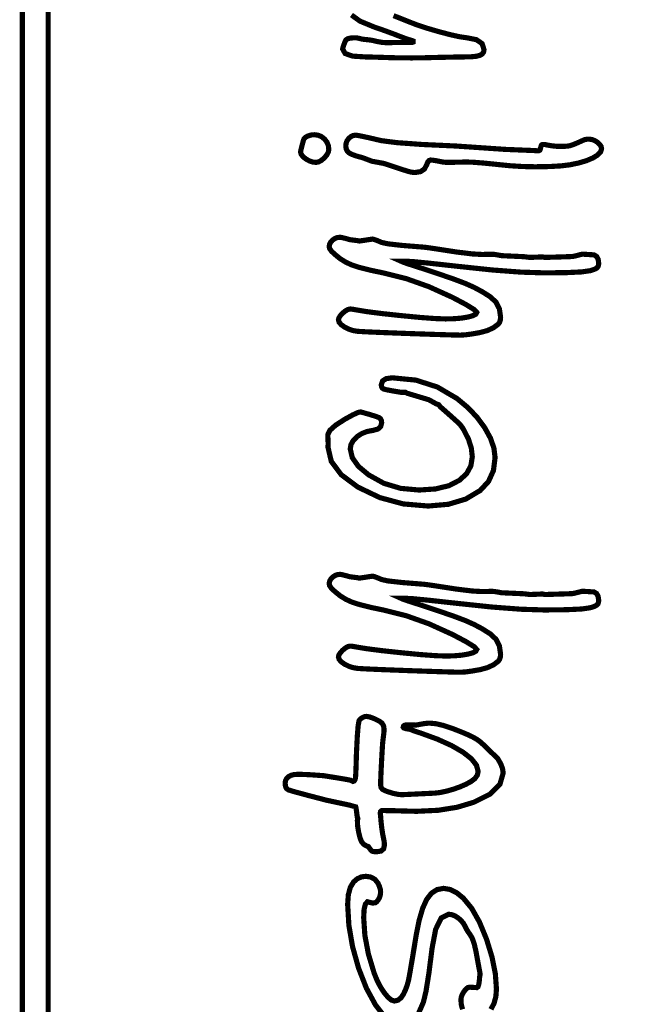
# Model space of a CAD drawing. Header units: millimetres. Extents: x 0 to 6566002, y 0 to 5716629.
# Tile 54 of 99: x 6563989.4 to 6563996.12, y 5716330.38 to 5716341.03. Entities that reach past the tile are written whole.
import ezdxf

# ---------------------------------------------------------------- set-up
doc = ezdxf.new("R2010")
doc.units = ezdxf.units.MM

msp = doc.modelspace()

# ---------------------------------------------------------------- linework, layer by layer
at = {"color": 0, "linetype": 'Continuous', "const_width": 0.05588551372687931}
for points in [[(6563989.42979432, 5716285.860579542), (6563989.42979432, 5716359.34995558), (6564083.681942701, 5716359.349955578), (6564083.681942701, 5716285.860579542)], [(6563989.709221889, 5716286.140007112), (6563989.709221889, 5716359.070528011), (6564083.402515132, 5716359.070528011), (6564083.402515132, 5716286.140007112)], [(6563992.438074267, 5716339.596475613), (6563992.441669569, 5716339.613725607), (6563992.452325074, 5716339.656515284), (6563992.469891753, 5716339.724751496), (6563992.476933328, 5716339.739542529), (6563992.490494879, 5716339.753197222), (6563992.51066955, 5716339.765603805), (6563992.534867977, 5716339.774806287), (6563992.560351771, 5716339.780413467), (6563992.587102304, 5716339.782332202), (6563992.628308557, 5716339.777209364), (6563992.665286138, 5716339.761729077), (6563992.697997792, 5716339.735686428), (6563992.723481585, 5716339.702415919), (6563992.738794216, 5716339.665233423), (6563992.743898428, 5716339.624138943), (6563992.738552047, 5716339.595003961), (6563992.72243839, 5716339.564415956), (6563992.695427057, 5716339.532300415), (6563992.663777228, 5716339.505084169), (6563992.633841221, 5716339.488840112), (6563992.60558178, 5716339.483456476), (6563992.569554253, 5716339.487592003), (6563992.532930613, 5716339.499998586), (6563992.496008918, 5716339.52063897), (6563992.464601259, 5716339.545694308), (6563992.445339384, 5716339.571010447)], [(6563992.927333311, 5716339.662774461), (6563992.93094724, 5716339.691499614), (6563992.941770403, 5716339.718138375), (6563992.959821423, 5716339.742951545), (6563992.982715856, 5716339.762399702), (6563993.008050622, 5716339.774098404), (6563993.035658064, 5716339.777991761), (6563993.077236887, 5716339.771397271), (6563993.169913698, 5716339.751520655), (6563993.31339044, 5716339.718231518), (6563993.482649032, 5716339.696659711), (6563993.749595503, 5716339.677341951), (6563994.114192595, 5716339.660650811), (6563994.649948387, 5716339.624138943), (6563994.969129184, 5716339.61108036), (6563994.981014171, 5716339.60985088), (6563994.992154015, 5716339.609124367), (6563995.002269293, 5716339.608882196), (6563995.013353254, 5716339.609627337), (6563995.021158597, 5716339.612011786), (6563995.025815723, 5716339.616128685), (6563995.02946691, 5716339.62492134), (6563995.034105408, 5716339.640979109), (6563995.039898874, 5716339.664320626), (6563995.043531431, 5716339.671585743), (6563995.05215643, 5716339.675926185), (6563995.066016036, 5716339.677379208), (6563995.078702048, 5716339.676652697), (6563995.092393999, 5716339.674473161), (6563995.106793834, 5716339.670784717), (6563995.153514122, 5716339.662811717), (6563995.200811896, 5716339.657912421), (6563995.248854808, 5716339.656254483), (6563995.293805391, 5716339.657223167), (6563995.329292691, 5716339.660147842), (6563995.355186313, 5716339.664972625), (6563995.385588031, 5716339.675367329), (6563995.434636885, 5716339.695933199), (6563995.502388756, 5716339.726223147), (6563995.517701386, 5716339.731066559), (6563995.535696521, 5716339.733972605), (6563995.556579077, 5716339.734941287), (6563995.58755828, 5716339.731085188), (6563995.618146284, 5716339.719610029), (6563995.64834309, 5716339.700702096), (6563995.673174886, 5716339.67786355), (6563995.687965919, 5716339.654540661), (6563995.692846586, 5716339.630733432), (6563995.682265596, 5716339.596736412), (6563995.650578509, 5716339.563391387), (6563995.597952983, 5716339.530921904), (6563995.527853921, 5716339.501451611), (6563995.44503159, 5716339.477029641), (6563995.349467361, 5716339.457283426), (6563995.25218931, 5716339.445621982), (6563995.127173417, 5716339.438505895), (6563994.974252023, 5716339.436084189), (6563994.842175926, 5716339.438766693), (6563994.709671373, 5716339.446795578), (6563994.576756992, 5716339.460133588), (6563994.426816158, 5716339.47544622), (6563994.312306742, 5716339.484741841), (6563994.233377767, 5716339.487871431), (6563994.033959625, 5716339.483456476), (6563994.0095004, 5716339.484220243), (6563993.985749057, 5716339.486437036), (6563993.962593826, 5716339.490069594), (6563993.910601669, 5716339.500501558), (6563993.870792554, 5716339.506891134), (6563993.843427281, 5716339.509052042), (6563993.827332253, 5716339.503426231), (6563993.813491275, 5716339.486455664), (6563993.802053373, 5716339.457935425), (6563993.777370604, 5716339.411289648), (6563993.735158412, 5716339.383440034), (6563993.675249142, 5716339.374181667), (6563993.652075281, 5716339.375634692), (6563993.6270572, 5716339.37999376), (6563993.600083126, 5716339.387314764), (6563993.552282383, 5716339.402105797), (6563993.464840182, 5716339.430514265), (6563993.337588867, 5716339.472540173), (6563993.210784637, 5716339.49586306), (6563993.108253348, 5716339.534573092), (6563993.045009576, 5716339.551506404), (6563992.996929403, 5716339.568625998), (6563992.964292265, 5716339.585559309), (6563992.943651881, 5716339.605752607), (6563992.931375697, 5716339.631441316)], [(6563993.574636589, 5716338.41570785), (6563993.524320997, 5716338.41570785), (6563993.549543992, 5716338.404474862), (6563993.604945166, 5716338.385343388), (6563993.690505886, 5716338.358127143), (6563993.922859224, 5716338.28178753), (6563994.099960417, 5716338.220537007), (6563994.221865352, 5716338.174412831), (6563994.314728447, 5716338.132852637), (6563994.40362367, 5716338.085275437), (6563994.488811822, 5716338.0315322), (6563994.551012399, 5716337.973672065), (6563994.588437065, 5716337.900406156), (6563994.60095542, 5716337.811436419), (6563994.59821703, 5716337.780326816), (6563994.590095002, 5716337.755345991), (6563994.576756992, 5716337.736344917), (6563994.524913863, 5716337.697001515), (6563994.458819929, 5716337.66641351), (6563994.378586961, 5716337.644525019), (6563994.290846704, 5716337.629268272), (6563994.221250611, 5716337.619991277), (6563994.169649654, 5716337.616880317), (6563994.073452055, 5716337.618780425), (6563993.889327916, 5716337.624406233), (6563993.617314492, 5716337.633590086), (6563993.344406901, 5716337.644003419), (6563993.157730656, 5716337.652032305), (6563993.057285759, 5716337.657658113), (6563993.008441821, 5716337.665668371), (6563992.961125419, 5716337.680962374), (6563992.915224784, 5716337.703558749), (6563992.878060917, 5716337.729750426), (6563992.855762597, 5716337.755811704), (6563992.848329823, 5716337.78151904), (6563992.853452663, 5716337.802904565), (6563992.868895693, 5716337.827512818), (6563992.894826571, 5716337.855157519), (6563992.924557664, 5716337.879467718), (6563992.951345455, 5716337.89401658), (6563992.975152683, 5716337.898859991), (6563992.989589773, 5716337.897909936), (6563993.010137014, 5716337.89500389), (6563993.036887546, 5716337.890141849), (6563993.153259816, 5716337.87095449), (6563993.316352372, 5716337.850016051), (6563993.526146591, 5716337.827512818), (6563993.734711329, 5716337.807524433), (6563993.895251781, 5716337.795695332), (6563994.007786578, 5716337.791783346), (6563994.098209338, 5716337.794000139), (6563994.178181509, 5716337.800725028), (6563994.247386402, 5716337.812181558), (6563994.300887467, 5716337.82648825), (6563994.332891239, 5716337.843291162), (6563994.343528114, 5716337.862497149), (6563994.314262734, 5716337.893588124), (6563994.226541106, 5716337.94770393), (6563994.080456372, 5716338.025012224), (6563993.825841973, 5716338.140341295), (6563993.579461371, 5716338.227988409), (6563993.341482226, 5716338.287431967), (6563993.195099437, 5716338.317982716), (6563993.079602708, 5716338.346931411), (6563992.994880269, 5716338.3741104), (6563992.928152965, 5716338.404530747), (6563992.865728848, 5716338.443371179), (6563992.807552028, 5716338.490799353), (6563992.772493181, 5716338.524032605), (6563992.75257931, 5716338.552459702), (6563992.747642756, 5716338.57602476), (6563992.753603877, 5716338.601769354), (6563992.766364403, 5716338.624887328), (6563992.785924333, 5716338.645248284), (6563992.810085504, 5716338.661548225), (6563992.836668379, 5716338.671197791), (6563992.865579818, 5716338.674364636), (6563992.884841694, 5716338.671477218), (6563992.920999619, 5716338.662759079), (6563992.973904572, 5716338.648191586), (6563993.054137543, 5716338.638001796), (6563993.074517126, 5716338.633586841), (6563993.216578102, 5716338.654786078), (6563993.234796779, 5716338.650687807), (6563993.267750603, 5716338.638467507), (6563993.315290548, 5716338.618274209), (6563993.384365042, 5716338.603296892), (6563993.536783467, 5716338.586177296), (6563993.772713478, 5716338.567287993), (6563993.805257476, 5716338.563413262), (6563993.84555093, 5716338.557750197), (6563993.893742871, 5716338.550503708), (6563994.125816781, 5716338.515016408), (6563994.294497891, 5716338.494431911), (6563994.399562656, 5716338.488526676), (6563994.459471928, 5716338.489774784), (6563994.49754859, 5716338.490538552), (6563994.513680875, 5716338.490799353), (6563994.533594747, 5716338.48908553), (6563994.566567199, 5716338.48398132), (6563994.612393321, 5716338.475468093), (6563994.853166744, 5716338.46455179), (6563994.918813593, 5716338.456541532), (6563995.056478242, 5716338.462334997), (6563995.077453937, 5716338.456541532), (6563995.237696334, 5716338.4614222), (6563995.338495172, 5716338.46468219), (6563995.37938474, 5716338.466675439), (6563995.396821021, 5716338.470065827), (6563995.426123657, 5716338.477181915), (6563995.467329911, 5716338.487874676), (6563995.475247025, 5716338.490296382), (6563995.481319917, 5716338.491730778), (6563995.485809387, 5716338.49219649), (6563995.517645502, 5716338.489998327), (6563995.610713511, 5716338.48420486), (6563995.638917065, 5716338.46715978), (6563995.655962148, 5716338.436553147), (6563995.661681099, 5716338.392384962), (6563995.659725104, 5716338.372452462), (6563995.653819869, 5716338.356394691), (6563995.64385362, 5716338.344193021), (6563995.627721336, 5716338.33350026), (6563995.602386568, 5716338.323124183), (6563995.567961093, 5716338.312878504), (6563995.477687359, 5716338.300024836), (6563995.31362612, 5716338.292200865), (6563995.075535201, 5716338.289555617), (6563994.822820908, 5716338.297360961), (6563994.510476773, 5716338.320870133), (6563994.138391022, 5716338.360250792), (6563993.842588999, 5716338.392776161), (6563993.654664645, 5716338.411386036)], [(6563993.311490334, 5716337.078851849), (6563993.324828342, 5716337.121380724), (6563993.364805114, 5716337.146901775), (6563993.431252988, 5716337.155415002), (6563993.685662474, 5716337.130415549), (6563993.918835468, 5716337.055510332), (6563994.130771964, 5716336.930922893), (6563994.24630595, 5716336.834781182), (6563994.345670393, 5716336.730182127), (6563994.428902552, 5716336.617461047), (6563994.491531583, 5716336.503566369), (6563994.529105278, 5716336.395353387), (6563994.541623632, 5716336.29315741), (6563994.523796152, 5716336.153164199), (6563994.470313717, 5716336.034910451), (6563994.381157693, 5716335.938172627), (6563994.223802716, 5716335.844620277), (6563994.035841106, 5716335.788492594), (6563993.817310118, 5716335.769789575), (6563993.548966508, 5716335.792609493), (6563993.295749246, 5716335.860938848), (6563993.057937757, 5716335.974554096), (6563992.878489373, 5716336.10817636), (6563992.770779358, 5716336.252137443), (6563992.734882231, 5716336.406102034), (6563992.735124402, 5716336.413870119), (6563992.735795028, 5716336.425363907), (6563992.736856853, 5716336.44041574), (6563992.733038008, 5716336.540972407), (6563992.756174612, 5716336.58813978), (6563992.817797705, 5716336.643689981), (6563992.917795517, 5716336.707809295), (6563993.002313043, 5716336.754492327), (6563993.05963295, 5716336.780739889), (6563993.089773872, 5716336.78658924), (6563993.186996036, 5716336.758888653), (6563993.252922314, 5716336.738471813), (6563993.287273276, 5716336.725338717), (6563993.302753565, 5716336.713248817), (6563993.31214233, 5716336.694489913), (6563993.315290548, 5716336.669248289), (6563993.305100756, 5716336.628656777), (6563993.274512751, 5716336.601496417), (6563993.223545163, 5716336.587618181), (6563993.157749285, 5716336.575491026), (6563993.099106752, 5716336.552354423), (6563993.047673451, 5716336.518376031), (6563993.007808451, 5716336.477542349), (6563992.98377768, 5716336.433821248), (6563992.975730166, 5716336.387175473), (6563992.997637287, 5716336.292412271), (6563993.063414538, 5716336.199120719), (6563993.173229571, 5716336.107300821), (6563993.338054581, 5716336.015667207), (6563993.520427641, 5716335.960824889), (6563993.720497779, 5716335.942587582), (6563993.897543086, 5716335.954472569), (6563994.04373959, 5716335.990146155), (6563994.158789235, 5716336.049664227), (6563994.234625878, 5716336.121030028), (6563994.280023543, 5716336.205044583), (6563994.29513126, 5716336.301223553), (6563994.284941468, 5716336.394217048), (6563994.254353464, 5716336.491141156), (6563994.203385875, 5716336.59201451), (6563994.186601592, 5716336.61917487), (6563994.168122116, 5716336.643745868), (6563994.147928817, 5716336.665578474), (6563994.111584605, 5716336.698830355), (6563994.045639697, 5716336.757715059), (6563993.9498333, 5716336.84202767), (6563993.931353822, 5716336.865350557), (6563993.905255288, 5716336.874087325), (6563993.825022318, 5716336.918516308), (6563993.589893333, 5716336.989155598), (6563993.570817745, 5716336.999419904), (6563993.530039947, 5716336.997948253), (6563993.431904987, 5716337.014210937), (6563993.366910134, 5716337.026598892), (6563993.335018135, 5716337.035130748), (6563993.321847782, 5716337.044389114), (6563993.314042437, 5716337.058975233)], [(6563993.574636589, 5716334.77266161), (6563993.524320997, 5716334.77266161), (6563993.549543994, 5716334.761447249), (6563993.604945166, 5716334.742353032), (6563993.690505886, 5716334.715155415), (6563993.922859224, 5716334.638797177), (6563994.099960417, 5716334.577565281), (6563994.221865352, 5716334.531441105), (6563994.314728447, 5716334.489843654), (6563994.40362367, 5716334.442266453), (6563994.488811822, 5716334.388485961), (6563994.551012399, 5716334.330644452), (6563994.588437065, 5716334.257397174), (6563994.60095542, 5716334.168408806), (6563994.59821703, 5716334.137280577), (6563994.590095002, 5716334.11231838), (6563994.576756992, 5716334.093373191), (6563994.524913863, 5716334.053992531), (6563994.458819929, 5716334.023385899), (6563994.378586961, 5716334.001553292), (6563994.290846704, 5716333.986240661), (6563994.221250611, 5716333.976963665), (6563994.169649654, 5716333.973834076), (6563994.073452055, 5716333.975734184), (6563993.889327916, 5716333.98137862), (6563993.617314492, 5716333.990618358), (6563993.344406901, 5716334.001013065), (6563993.157730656, 5716334.009023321), (6563993.057285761, 5716334.014686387), (6563993.008441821, 5716334.022659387), (6563992.961125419, 5716334.03795339), (6563992.915224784, 5716334.060512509), (6563992.878060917, 5716334.086741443), (6563992.855762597, 5716334.112802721), (6563992.848329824, 5716334.138547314), (6563992.853452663, 5716334.15991421), (6563992.868895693, 5716334.184503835), (6563992.894826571, 5716334.212185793), (6563992.924557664, 5716334.23649599), (6563992.951345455, 5716334.251044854), (6563992.975152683, 5716334.255888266), (6563992.989589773, 5716334.254919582), (6563993.010137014, 5716334.252013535), (6563993.036887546, 5716334.247170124), (6563993.153259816, 5716334.227982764), (6563993.316352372, 5716334.207025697), (6563993.526146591, 5716334.184466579), (6563993.734711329, 5716334.16451545), (6563993.895251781, 5716334.152667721), (6563994.007786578, 5716334.148737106), (6563994.098209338, 5716334.150972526), (6563994.178181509, 5716334.157734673), (6563994.247386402, 5716334.169209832), (6563994.300887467, 5716334.183497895), (6563994.332891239, 5716334.200282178), (6563994.343528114, 5716334.219525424), (6563994.314262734, 5716334.25057914), (6563994.226541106, 5716334.304676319), (6563994.080456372, 5716334.382040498), (6563993.825841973, 5716334.497313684), (6563993.579461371, 5716334.584942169), (6563993.341482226, 5716334.644385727), (6563993.195099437, 5716334.674992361), (6563993.079602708, 5716334.703941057), (6563992.994880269, 5716334.731064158), (6563992.928152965, 5716334.761521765), (6563992.865728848, 5716334.800343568), (6563992.807552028, 5716334.847753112), (6563992.772493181, 5716334.88104225), (6563992.75257931, 5716334.909487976), (6563992.747642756, 5716334.933053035), (6563992.753603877, 5716334.958741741), (6563992.766364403, 5716334.981878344), (6563992.785924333, 5716335.002276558), (6563992.810085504, 5716335.018557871), (6563992.836668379, 5716335.028226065), (6563992.865579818, 5716335.03139291), (6563992.884841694, 5716335.028486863), (6563992.920999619, 5716335.019768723), (6563992.973904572, 5716335.00521986), (6563993.054137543, 5716334.99503007), (6563993.074517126, 5716334.990540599), (6563993.216578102, 5716335.011739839), (6563993.234796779, 5716335.007641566), (6563993.267750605, 5716334.995439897), (6563993.315290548, 5716334.975283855), (6563993.384365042, 5716334.960287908), (6563993.536783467, 5716334.943186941), (6563993.772713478, 5716334.924316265), (6563993.805257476, 5716334.920441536), (6563993.84555093, 5716334.914759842), (6563993.893742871, 5716334.907457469), (6563994.125816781, 5716334.871970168), (6563994.294497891, 5716334.851404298), (6563994.399562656, 5716334.845554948), (6563994.459471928, 5716334.84678443), (6563994.49754859, 5716334.847510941), (6563994.513680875, 5716334.847753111), (6563994.533594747, 5716334.846039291), (6563994.566567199, 5716334.840953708), (6563994.612393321, 5716334.832496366), (6563994.853166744, 5716334.821561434), (6563994.918813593, 5716334.813495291), (6563995.056478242, 5716334.819288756), (6563995.077453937, 5716334.813495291), (6563995.237696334, 5716334.818394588), (6563995.338495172, 5716334.821691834), (6563995.37938474, 5716334.823703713), (6563995.396821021, 5716334.8270941), (6563995.426123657, 5716334.834210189), (6563995.467329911, 5716334.844884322), (6563995.475247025, 5716334.847287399), (6563995.481319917, 5716334.848740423), (6563995.485809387, 5716334.849224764), (6563995.517645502, 5716334.847026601), (6563995.610713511, 5716334.841233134), (6563995.638917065, 5716334.824188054), (6563995.655962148, 5716334.793581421), (6563995.661681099, 5716334.749394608), (6563995.659725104, 5716334.72944348), (6563995.653819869, 5716334.713404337), (6563995.64385362, 5716334.701221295), (6563995.627721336, 5716334.690509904), (6563995.602386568, 5716334.6801152), (6563995.567961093, 5716334.669906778), (6563995.477687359, 5716334.657034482), (6563995.31362612, 5716334.649229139), (6563995.075535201, 5716334.646583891), (6563994.822820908, 5716334.654389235), (6563994.510476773, 5716334.677898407), (6563994.138391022, 5716334.717279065), (6563993.842588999, 5716334.749785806), (6563993.654664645, 5716334.768358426)], [(6563992.27174035, 5716332.774121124), (6563992.275745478, 5716332.801821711), (6563992.28768635, 5716332.825330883), (6563992.307451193, 5716332.844816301), (6563992.334201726, 5716332.858843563), (6563992.367174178, 5716332.867394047), (6563992.406238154, 5716332.870262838), (6563992.473971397, 5716332.869070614), (6563992.549938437, 5716332.865438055), (6563992.634251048, 5716332.859346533), (6563992.686541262, 5716332.855751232), (6563992.834116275, 5716332.832204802), (6563992.931766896, 5716332.815606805), (6563992.979549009, 5716332.806106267), (6563992.993147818, 5716332.799325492), (6563993.001884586, 5716332.795134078), (6563993.005647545, 5716332.793699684), (6563993.018445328, 5716332.79908332), (6563993.02738701, 5716332.812216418), (6563993.03249122, 5716332.833080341), (6563993.035676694, 5716332.878757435), (6563993.038992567, 5716332.96603198), (6563993.042625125, 5716333.094773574), (6563993.051753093, 5716333.278469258), (6563993.061179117, 5716333.396536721), (6563993.070698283, 5716333.448994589), (6563993.077702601, 5716333.460413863), (6563993.088525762, 5716333.471181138), (6563993.103205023, 5716333.48112876), (6563993.119728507, 5716333.489604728), (6563993.135003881, 5716333.494690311), (6563993.149031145, 5716333.496385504), (6563993.185785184, 5716333.490536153), (6563993.233753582, 5716333.472876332), (6563993.292992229, 5716333.443201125), (6563993.320003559, 5716333.422020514), (6563993.336135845, 5716333.393388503), (6563993.341482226, 5716333.35717469), (6563993.339991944, 5716333.328989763), (6563993.335521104, 5716333.286926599), (6563993.328051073, 5716333.231115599), (6563993.324828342, 5716333.192945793), (6563993.320208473, 5716333.117872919), (6563993.314042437, 5716333.005878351), (6563993.308286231, 5716332.890977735), (6563993.304933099, 5716332.807335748), (6563993.303852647, 5716332.75512005), (6563993.309403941, 5716332.727270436), (6563993.326132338, 5716332.706518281), (6563993.354168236, 5716332.693236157), (6563993.359030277, 5716332.691000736), (6563993.368419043, 5716332.68736818), (6563993.382185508, 5716332.682301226), (6563993.44082804, 5716332.66454826), (6563993.491795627, 5716332.653799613), (6563993.535106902, 5716332.650185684), (6563993.57499053, 5716332.652085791), (6563993.692052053, 5716332.657711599), (6563993.886105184, 5716332.666895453), (6563993.944710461, 5716332.673452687), (6563994.010972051, 5716332.687126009), (6563994.084927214, 5716332.707747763), (6563994.158398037, 5716332.733212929), (6563994.223374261, 5716332.761267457), (6563994.279874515, 5716332.791576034), (6563994.323390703, 5716332.824697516), (6563994.349489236, 5716332.861507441), (6563994.358207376, 5716332.902397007), (6563994.340137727, 5716332.969180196), (6563994.285817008, 5716333.038236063), (6563994.195096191, 5716333.109359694), (6563994.071309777, 5716333.181023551), (6563993.9179413, 5716333.250265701), (6563993.735102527, 5716333.317142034), (6563993.698404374, 5716333.32852405), (6563993.671020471, 5716333.337801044), (6563993.652950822, 5716333.344786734), (6563993.634694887, 5716333.352070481), (6563993.622102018, 5716333.356448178), (6563993.615339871, 5716333.357919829), (6563993.578213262, 5716333.363676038), (6563993.555896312, 5716333.370773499), (6563993.54844491, 5716333.379025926), (6563993.552673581, 5716333.393109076), (6563993.56526645, 5716333.401678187), (6563993.586074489, 5716333.404565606), (6563993.680968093, 5716333.402348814), (6563993.688847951, 5716333.403093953), (6563993.70242813, 5716333.405292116), (6563993.72174589, 5716333.408961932), (6563993.765336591, 5716333.416934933), (6563993.803264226, 5716333.4218156), (6563993.835789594, 5716333.423473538), (6563993.902908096, 5716333.417139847), (6563993.984445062, 5716333.398008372), (6563994.080456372, 5716333.365911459), (6563994.170208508, 5716333.330927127), (6563994.243120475, 5716333.300320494), (6563994.298931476, 5716333.27409156), (6563994.343304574, 5716333.248812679), (6563994.382014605, 5716333.221112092), (6563994.414893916, 5716333.190989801), (6563994.499225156, 5716333.10941558), (6563994.551161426, 5716333.058783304), (6563994.570963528, 5716333.03939103), (6563994.603265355, 5716332.982760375), (6563994.622508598, 5716332.930805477), (6563994.628898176, 5716332.883395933), (6563994.593876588, 5716332.761956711), (6563994.488774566, 5716332.657190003), (6563994.313610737, 5716332.569282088), (6563994.132206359, 5716332.514588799), (6563993.926901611, 5716332.481784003), (6563993.697547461, 5716332.4708677), (6563993.652708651, 5716332.47159421), (6563993.565098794, 5716332.473792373), (6563993.434401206, 5716332.477462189), (6563993.375218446, 5716332.477462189), (6563993.356534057, 5716332.478654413), (6563993.34029, 5716332.479362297), (6563993.326747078, 5716332.479585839), (6563993.312347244, 5716332.476940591), (6563993.303591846, 5716332.46911662), (6563993.300629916, 5716332.456262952), (6563993.30105837, 5716332.444098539), (6563993.302343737, 5716332.430592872), (6563993.304523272, 5716332.415485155), (6563993.305138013, 5716332.40209126), (6563993.307000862, 5716332.3793086), (6563993.310167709, 5716332.346988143), (6563993.316967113, 5716332.28499248), (6563993.325573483, 5716332.228846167), (6563993.33568876, 5716332.178605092), (6563993.341016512, 5716332.150401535), (6563993.344220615, 5716332.125625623), (6563993.345301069, 5716332.104221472), (6563993.336154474, 5716332.06487807), (6563993.308733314, 5716332.041350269), (6563993.26307485, 5716332.033526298), (6563993.239044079, 5716332.034252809), (6563993.221663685, 5716332.036432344), (6563993.210784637, 5716332.040064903), (6563993.201470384, 5716332.048373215), (6563993.188579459, 5716332.064598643), (6563993.171981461, 5716332.088908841), (6563993.152849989, 5716332.095503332), (6563993.12192667, 5716332.113386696), (6563993.098212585, 5716332.141962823), (6563993.082154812, 5716332.180728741), (6563993.065594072, 5716332.24985912), (6563993.05553468, 5716332.31164987), (6563993.052144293, 5716332.366566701), (6563993.052814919, 5716332.371298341), (6563993.054752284, 5716332.379718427), (6563993.057937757, 5716332.392162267), (6563993.050318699, 5716332.415485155), (6563993.043500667, 5716332.4706069), (6563993.038396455, 5716332.504864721), (6563993.034987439, 5716332.518239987), (6563993.005666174, 5716332.526697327), (6563992.984019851, 5716332.533049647), (6563992.970011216, 5716332.537166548), (6563992.719699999, 5716332.590406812), (6563992.5045594, 5716332.646553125), (6563992.366466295, 5716332.683940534), (6563992.305551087, 5716332.702680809), (6563992.286866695, 5716332.716782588), (6563992.275540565, 5716332.740515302)]]:
    msp.add_lwpolyline(points, close=True, dxfattribs=at)
for points in [[(6563993.443771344, 5716341.069301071), (6563993.51033099, 5716341.043072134), (6563993.598835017, 5716341.007622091), (6563993.691996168, 5716340.971389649), (6563993.804586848, 5716340.934039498), (6563993.936420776, 5716340.895422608), (6563994.064081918, 5716340.862040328), (6563994.163017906, 5716340.840505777), (6563994.233377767, 5716340.830502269), (6563994.338032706, 5716340.810364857), (6563994.400941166, 5716340.767556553), (6563994.42193549, 5716340.702245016), (6563994.417036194, 5716340.675457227), (6563994.40237556, 5716340.654872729), (6563994.377934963, 5716340.64026798), (6563994.340342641, 5716340.630730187), (6563994.286003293, 5716340.625234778), (6563994.214823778, 5716340.62346507), (6563994.153722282, 5716340.622757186), (6563994.040516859, 5716340.62059628), (6563993.875319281, 5716340.616945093), (6563993.792068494, 5716340.614523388), (6563993.714331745, 5716340.613051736), (6563993.642183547, 5716340.612548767), (6563993.57499053, 5716340.612790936), (6563993.505841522, 5716340.613517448), (6563993.434401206, 5716340.61474693), (6563993.286006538, 5716340.619571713), (6563993.185990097, 5716340.622496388), (6563993.13437051, 5716340.62346507), (6563993.00059922, 5716340.631978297), (6563992.920291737, 5716340.660405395), (6563992.893522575, 5716340.708764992), (6563992.895050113, 5716340.717986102), (6563992.899707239, 5716340.734025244), (6563992.907605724, 5716340.756882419), (6563992.916323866, 5716340.779981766), (6563992.923495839, 5716340.79674742), (6563992.929233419, 5716340.807179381), (6563992.94765701, 5716340.820014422), (6563992.98364728, 5716340.827857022), (6563993.036887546, 5716340.830502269), (6563993.048828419, 5716340.828807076), (6563993.071927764, 5716340.823684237), (6563993.106353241, 5716340.81518964), (6563993.154377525, 5716340.810048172), (6563993.189101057, 5716340.806024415), (6563993.210784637, 5716340.802783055), (6563993.272202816, 5716340.788737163), (6563993.322555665, 5716340.780168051), (6563993.361861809, 5716340.777262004), (6563993.59369355, 5716340.780931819), (6563993.621133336, 5716340.778733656), (6563993.642965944, 5716340.78018668), (6563993.656154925, 5716340.784583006), (6563993.660588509, 5716340.79186675), (6563993.656359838, 5716340.795313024), (6563993.643785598, 5716340.800044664), (6563993.623033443, 5716340.806378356), (6563993.590284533, 5716340.81667992), (6563993.551891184, 5716340.830185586), (6563993.507741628, 5716340.847230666), (6563993.426987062, 5716340.878358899), (6563993.334906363, 5716340.911890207), (6563993.23118285, 5716340.947861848), (6563993.079826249, 5716341.010602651), (6563992.988900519, 5716341.076566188)], [(6563993.358639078, 5716330.23682566), (6563993.247985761, 5716330.379240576), (6563993.150316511, 5716330.558912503), (6563993.065575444, 5716330.776176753), (6563993.000208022, 5716331.0096478), (6563992.96086462, 5716331.23922549), (6563992.947712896, 5716331.464928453), (6563992.954940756, 5716331.56872648), (6563992.976624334, 5716331.649834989), (6563993.01268912, 5716331.708403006), (6563993.052237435, 5716331.741710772), (6563993.095716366, 5716331.76155013), (6563993.143312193, 5716331.768107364), (6563993.198769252, 5716331.759836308), (6563993.242881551, 5716331.73489274), (6563993.275835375, 5716331.693090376), (6563993.291278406, 5716331.658832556), (6563993.3006858, 5716331.627518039), (6563993.303852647, 5716331.5991282), (6563993.301114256, 5716331.569937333), (6563993.292992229, 5716331.542218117), (6563993.279654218, 5716331.515970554), (6563993.263093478, 5716331.494603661), (6563993.245582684, 5716331.481656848), (6563993.227364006, 5716331.477316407), (6563993.222501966, 5716331.477558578), (6563993.218049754, 5716331.47828509), (6563993.214007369, 5716331.479514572), (6563993.16179167, 5716331.492722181), (6563993.139027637, 5716331.467890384), (6563993.125503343, 5716331.411036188), (6563993.121013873, 5716331.322122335), (6563993.133737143, 5716331.12972714), (6563993.171776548, 5716330.928725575), (6563993.234983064, 5716330.71926667), (6563993.26605541, 5716330.643020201), (6563993.302082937, 5716330.573237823), (6563993.343307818, 5716330.51010582), (6563993.384476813, 5716330.460293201), (6563993.421100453, 5716330.430431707), (6563993.452880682, 5716330.420484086), (6563993.490715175, 5716330.428978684), (6563993.523818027, 5716330.454481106), (6563993.552263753, 5716330.496972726), (6563993.574822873, 5716330.546319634), (6563993.592855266, 5716330.596802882), (6563993.606454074, 5716330.648571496), (6563993.622809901, 5716330.737597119), (6563993.650193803, 5716330.898528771), (6563993.688605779, 5716331.131813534), (6563993.721149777, 5716331.294384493), (6563993.758909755, 5716331.423405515), (6563993.802053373, 5716331.518895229), (6563993.853244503, 5716331.585007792), (6563993.914103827, 5716331.624556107), (6563993.984892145, 5716331.637707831), (6563994.05519612, 5716331.626046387), (6563994.126077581, 5716331.591062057), (6563994.197648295, 5716331.532754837), (6563994.288126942, 5716331.423405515), (6563994.372234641, 5716331.274712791), (6563994.449952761, 5716331.086620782), (6563994.508967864, 5716330.893275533), (6563994.544492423, 5716330.713976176), (6563994.55635878, 5716330.548741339), (6563994.549745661, 5716330.466664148), (6563994.529813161, 5716330.393957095), (6563994.496449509, 5716330.33086235)], [(6563994.190029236, 5716330.330880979), (6563994.176653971, 5716330.380619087), (6563994.172201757, 5716330.433598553), (6563994.176001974, 5716330.462547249), (6563994.187290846, 5716330.492613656), (6563994.20593798, 5716330.52396543), (6563994.227602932, 5716330.550473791), (6563994.248001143, 5716330.565767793), (6563994.267113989, 5716330.569866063), (6563994.343528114, 5716330.56554425), (6563994.355897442, 5716330.574038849), (6563994.365174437, 5716330.599541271), (6563994.3716199, 5716330.642107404), (6563994.37286801, 5716330.659618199), (6563994.374134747, 5716330.67455826), (6563994.375438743, 5716330.687281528), (6563994.377525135, 5716330.697266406), (6563994.378810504, 5716330.704177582), (6563994.379257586, 5716330.708331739), (6563994.378605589, 5716330.718558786), (6563994.376686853, 5716330.731505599), (6563994.373445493, 5716330.7470604), (6563994.367521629, 5716330.778170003), (6563994.354630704, 5716330.848492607), (6563994.334660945, 5716330.958363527), (6563994.315305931, 5716331.040738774), (6563994.292821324, 5716331.102697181), (6563994.267113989, 5716331.144201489), (6563994.248615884, 5716331.170206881), (6563994.232502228, 5716331.197199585), (6563994.218698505, 5716331.225160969), (6563994.199567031, 5716331.25940016), (6563994.174101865, 5716331.290547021), (6563994.14228438, 5716331.318452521), (6563994.107560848, 5716331.340303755), (6563994.073470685, 5716331.353455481), (6563994.039678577, 5716331.357833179), (6563993.958979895, 5716331.317260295), (6563993.899256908, 5716331.195523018), (6563993.860658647, 5716330.992602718), (6563993.826046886, 5716330.720961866), (6563993.794825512, 5716330.526703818), (6563993.766994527, 5716330.409549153), (6563993.70242813, 5716330.260111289)]]:
    msp.add_lwpolyline(points, dxfattribs=at)

doc.saveas('drawing.dxf')
